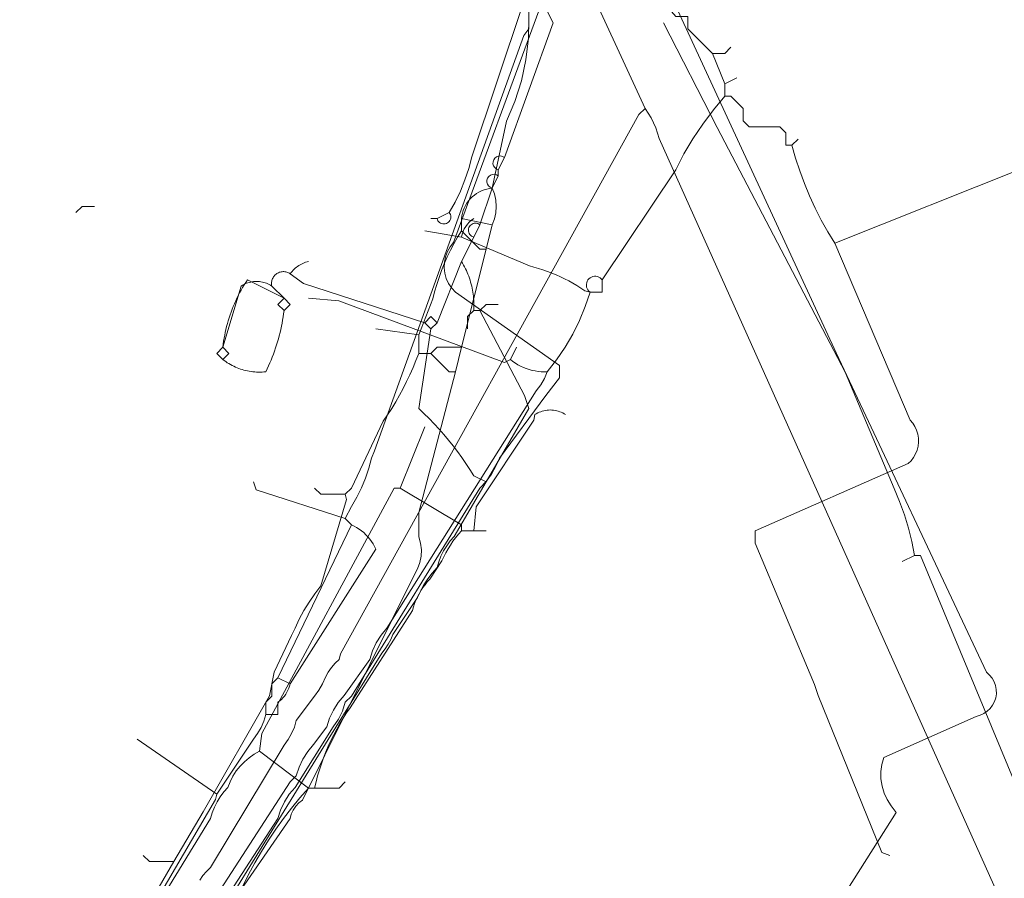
# Model space of a CAD drawing. Header units: inches. Extents: x 158416 to 160804, y 432611 to 437652.
# Tile 126 of 193: x 158517 to 158571, y 436278 to 436325. Entities that reach past the tile are written whole.
import ezdxf

# ---------------------------------------------------------------- set-up
doc = ezdxf.new("R2010")
doc.units = ezdxf.units.IN
doc.header["$MEASUREMENT"] = 0
doc.linetypes.add('COPIER_315', pattern=[0])
doc.linetypes.add('DASHDOT', pattern=[0])
for name, color, linetype in [('4.1-RIOOL-BESTAAND', 251, 'Continuous'), ('4.2-K&L-LAAGSPANNING', 10, 'Continuous'), ('4.2-K&L-LAGEDRUK GAS', 42, 'Continuous'), ('4.2-K&L-MIDDENSPANNING', 10, 'Continuous'), ('4.2-K&L-SIGNAAL KPN', 94, 'Continuous'), ('4.2-K&L-SIGNAAL UPC', 222, 'Continuous'), ('4.2-K&L-WATERLEIDING', 150, 'Continuous')]:
    doc.layers.add(name, color=color, linetype=linetype)

msp = doc.modelspace()

# ---------------------------------------------------------------- linework, layer by layer
at = {"layer": '4.1-RIOOL-BESTAAND', "color": 2, "linetype": 'COPIER_315', "lineweight": 0, "ltscale": 5}
for points in [[(158572.6, 436218.033, 0), (158583.933, 436237.033, 0), (158584.126, 436237.393, 0), (158584.372, 436237.718, 0), (158584.667, 436238, 0), (158584.879, 436238.618, 0), (158585.193, 436239.19, 0), (158585.6, 436239.7, 0), (158585.884, 436240.103, 0), (158586.097, 436240.548, 0), (158586.235, 436241.021, 0), (158586.293, 436241.511, 0), (158586.271, 436242.003, 0), (158586.168, 436242.485, 0), (158585.987, 436242.944, 0), (158585.733, 436243.367, 0), (158552.1, 436318.367, 0), (158551.922, 436318.945, 0), (158551.665, 436319.493, 0), (158551.333, 436320, 0), (158529.333, 436367.667, 0)], [(158527.072, 436277.973, 0), (158527.242, 436278.227, 0), (158527.442, 436278.459, 0), (158527.667, 436278.667, 0), (158531.667, 436285.333, 0), (158531.892, 436285.634, 0), (158532.08, 436285.96, 0), (158532.228, 436286.306, 0), (158532.333, 436286.667, 0), (158533.333, 436288, 0), (158533.564, 436288.326, 0), (158533.765, 436288.671, 0), (158533.933, 436289.033, 0), (158534.072, 436289.306, 0), (158534.242, 436289.56, 0), (158534.442, 436289.793, 0), (158534.667, 436290, 0), (158534.733, 436290.3, 0), (158551, 436319.667, 0), (158551.333, 436320, 0)]]:
    msp.add_polyline3d(points, dxfattribs=at)
at = {"layer": '4.2-K&L-LAAGSPANNING', "linetype": 'DASHDOT', "lineweight": 0, "ltscale": 2}
msp.add_line((158565.333, 436295.333), (158566, 436295.667), dxfattribs=at)
for points in [[(158540, 436314, 0), (158540.021, 436313.939, 0), (158540.052, 436313.882, 0), (158540.093, 436313.831, 0), (158540.141, 436313.787, 0), (158540.196, 436313.753, 0), (158540.256, 436313.728, 0), (158540.32, 436313.714, 0), (158540.385, 436313.711, 0), (158540.449, 436313.719, 0), (158540.512, 436313.738, 0), (158540.57, 436313.767, 0), (158540.622, 436313.805, 0), (158540.667, 436313.852, 0), (158540.704, 436313.906, 0), (158540.731, 436313.965, 0), (158540.747, 436314.028, 0), (158540.752, 436314.093, 0), (158540.747, 436314.158, 0), (158540.73, 436314.22, 0), (158540.703, 436314.28, 0), (158540.667, 436314.333, 0), (158540.987, 436314.907, 0), (158541.271, 436315.5, 0), (158541.519, 436316.109, 0), (158541.729, 436316.732, 0), (158541.9, 436317.367, 0), (158544.667, 436325.667, 0)], [(158585.667, 436251.333, 0), (158585.667, 436252.333, 0), (158585.333, 436252.667, 0), (158585.333, 436253.333, 0), (158585, 436253.667, 0), (158584.667, 436254.333, 0), (158574.733, 436276.367, 0), (158574.52, 436276.808, 0), (158574.27, 436277.229, 0), (158573.985, 436277.627, 0), (158573.667, 436278, 0), (158566.333, 436295.667, 0), (158566, 436295.667, 0), (158565.857, 436296.414, 0), (158565.675, 436297.154, 0), (158565.454, 436297.882, 0), (158565.196, 436298.599, 0), (158564.9, 436299.3, 0), (158562.233, 436305.633, 0), (158555.267, 436318.967, 0), (158552.333, 436324.667, 0)], [(158520.333, 436314.333, 0), (158520.667, 436314.667, 0), (158521.333, 436314.667, 0)], [(158539.667, 436314, 0), (158540, 436314, 0), (158540.667, 436314.333, 0)], [(158528.333, 436306.333, 0), (158528, 436306.667, 0), (158528.333, 436307, 0), (158528.353, 436307.163, 0), (158528.377, 436307.325, 0), (158528.403, 436307.487, 0), (158528.432, 436307.649, 0), (158528.465, 436307.81, 0), (158528.501, 436307.97, 0), (158528.54, 436308.129, 0), (158528.582, 436308.288, 0), (158528.628, 436308.445, 0), (158528.676, 436308.602, 0), (158528.728, 436308.758, 0), (158528.782, 436308.913, 0), (158528.84, 436309.066, 0), (158528.9, 436309.219, 0), (158528.964, 436309.37, 0), (158529.031, 436309.52, 0), (158529.1, 436309.669, 0), (158529.173, 436309.816, 0), (158529.248, 436309.962, 0), (158529.326, 436310.106, 0), (158529.407, 436310.249, 0), (158529.491, 436310.39, 0), (158529.577, 436310.529, 0), (158529.667, 436310.667, 0), (158531.667, 436309.667, 0), (158531.333, 436309.333, 0), (158531.667, 436309, 0)], [(158528.333, 436307, 0), (158528.667, 436306.667, 0), (158528.333, 436306.333, 0), (158528.412, 436306.273, 0), (158528.493, 436306.215, 0), (158528.576, 436306.159, 0), (158528.66, 436306.106, 0), (158528.746, 436306.056, 0), (158528.834, 436306.009, 0), (158528.923, 436305.964, 0), (158529.013, 436305.922, 0), (158529.105, 436305.883, 0), (158529.198, 436305.847, 0), (158529.291, 436305.814, 0), (158529.386, 436305.783, 0), (158529.482, 436305.756, 0), (158529.579, 436305.731, 0), (158529.676, 436305.71, 0), (158529.774, 436305.692, 0), (158529.872, 436305.677, 0), (158529.971, 436305.665, 0), (158530.07, 436305.656, 0), (158530.17, 436305.65, 0), (158530.269, 436305.647, 0), (158530.369, 436305.647, 0), (158530.468, 436305.651, 0), (158530.568, 436305.657, 0), (158530.667, 436305.667, 0), (158530.743, 436305.824, 0), (158530.817, 436305.982, 0), (158530.888, 436306.142, 0), (158530.956, 436306.303, 0), (158531.022, 436306.465, 0), (158531.085, 436306.628, 0), (158531.145, 436306.793, 0), (158531.202, 436306.958, 0), (158531.257, 436307.124, 0), (158531.308, 436307.291, 0), (158531.357, 436307.459, 0), (158531.403, 436307.628, 0), (158531.446, 436307.797, 0), (158531.486, 436307.967, 0), (158531.524, 436308.138, 0), (158531.558, 436308.309, 0), (158531.59, 436308.481, 0), (158531.618, 436308.654, 0), (158531.644, 436308.827, 0), (158531.667, 436309, 0), (158532, 436309.333, 0), (158531.667, 436309.667, 0)], [(158542, 436297, 0), (158542.128, 436298.308, 0), (158545.267, 436303.033, 0), (158545.333, 436303.333, 0), (158545.408, 436303.38, 0), (158545.486, 436303.421, 0), (158545.566, 436303.458, 0), (158545.648, 436303.491, 0), (158545.732, 436303.519, 0), (158545.817, 436303.541, 0), (158545.903, 436303.559, 0), (158545.991, 436303.572, 0), (158546.079, 436303.58, 0), (158546.167, 436303.582, 0), (158546.255, 436303.58, 0), (158546.343, 436303.572, 0), (158546.43, 436303.559, 0), (158546.516, 436303.541, 0), (158546.602, 436303.519, 0), (158546.685, 436303.491, 0), (158546.767, 436303.458, 0), (158546.847, 436303.421, 0), (158546.925, 436303.38, 0), (158547, 436303.333, 0)], [(158517.267, 436264.367, 0), (158527.667, 436281.333, 0), (158527.759, 436281.647, 0), (158527.879, 436281.951, 0), (158528.023, 436282.244, 0), (158528.193, 436282.523, 0), (158528.386, 436282.787, 0), (158528.6, 436283.033, 0), (158528.725, 436283.345, 0), (158528.879, 436283.644, 0), (158529.062, 436283.926, 0), (158529.272, 436284.189, 0), (158529.506, 436284.43, 0), (158529.763, 436284.646, 0), (158530.039, 436284.837, 0), (158530.333, 436285, 0), (158530.451, 436285.971, 0), (158537.667, 436299.333, 0), (158538, 436299.333, 0), (158539.333, 436302.667, 0)], [(158542.667, 436297, 0), (158542, 436297, 0), (158541.333, 436297, 0), (158541.333, 436297.333, 0), (158538, 436299.333, 0)], [(158533.333, 436283, 0), (158533.41, 436283.335, 0), (158533.497, 436283.667, 0), (158533.594, 436283.997, 0), (158533.7, 436284.324, 0), (158533.816, 436284.647, 0), (158533.941, 436284.967, 0), (158534.075, 436285.283, 0), (158534.219, 436285.595, 0), (158534.372, 436285.903, 0), (158534.533, 436286.206, 0), (158534.704, 436286.504, 0), (158534.883, 436286.797, 0), (158535.071, 436287.085, 0), (158535.267, 436287.367, 0), (158538.667, 436292.667, 0), (158538.719, 436292.856, 0), (158538.781, 436293.042, 0), (158538.853, 436293.224, 0), (158538.934, 436293.403, 0), (158539.023, 436293.577, 0), (158539.122, 436293.746, 0), (158539.23, 436293.911, 0), (158539.345, 436294.069, 0), (158539.469, 436294.221, 0), (158539.6, 436294.367, 0), (158540.267, 436295.367, 0), (158540.367, 436295.59, 0), (158540.478, 436295.809, 0), (158540.598, 436296.023, 0), (158540.727, 436296.231, 0), (158540.866, 436296.433, 0), (158541.013, 436296.629, 0), (158541.169, 436296.818, 0), (158541.333, 436297, 0)], [(158530.333, 436285, 0), (158533, 436283, 0), (158533.333, 436283, 0), (158534.667, 436283, 0), (158535, 436283.333, 0)], [(158529.414, 436277.656, 0), (158529.736, 436278.298, 0), (158530.078, 436278.928, 0), (158530.439, 436279.548, 0), (158530.82, 436280.156, 0), (158531.22, 436280.752, 0), (158531.638, 436281.335, 0), (158532.075, 436281.904, 0), (158532.529, 436282.459, 0), (158533, 436283, 0)]]:
    msp.add_polyline3d(points, dxfattribs=at)
at = {"layer": '4.2-K&L-LAGEDRUK GAS', "linetype": 'Continuous', "lineweight": 0, "ltscale": 15}
for p, q in [((158555.667, 436321.333), (158556.333, 436321.667)), ((158544, 436306.333), (158544.333, 436307))]:
    msp.add_line(p, q, dxfattribs=at)
for points in [[(158543, 436349.667, 0), (158543.333, 436349, 0), (158543.333, 436348.333, 0), (158543, 436348, 0), (158543, 436345.667, 0), (158551.433, 436327.033, 0), (158551.6, 436326.633, 0), (158553, 436325, 0), (158553.667, 436325, 0), (158553.667, 436324.333, 0), (158555, 436323, 0), (158555.667, 436321.333, 0), (158555.667, 436320.667, 0), (158556, 436320.667, 0), (158556.667, 436320, 0), (158556.667, 436319.333, 0), (158557, 436319, 0), (158558.667, 436319, 0), (158559, 436318.667, 0), (158559, 436318, 0), (158559.333, 436318, 0), (158559.667, 436318.333, 0)], [(158561.667, 436312.667, 0), (158571.967, 436316.767, 0), (158581.7, 436320.567, 0), (158582.7, 436320.9, 0), (158592.333, 436324.667, 0), (158592.667, 436325, 0), (158592.939, 436325.074, 0), (158593.204, 436325.172, 0), (158593.459, 436325.295, 0), (158593.701, 436325.44, 0), (158593.929, 436325.607, 0), (158594.14, 436325.794, 0), (158594.333, 436326, 0)], [(158555, 436323, 0), (158555.667, 436323, 0), (158556, 436323.333, 0)], [(158523.767, 436270.633, 0), (158532, 436283.333, 0), (158532.333, 436283.667, 0), (158532.482, 436284.133, 0), (158532.69, 436284.577, 0), (158532.953, 436284.99, 0), (158533.267, 436285.367, 0), (158534, 436286.333, 0), (158534.149, 436286.8, 0), (158534.357, 436287.244, 0), (158534.62, 436287.657, 0), (158534.933, 436288.033, 0), (158536.333, 436290, 0), (158536.482, 436290.467, 0), (158536.69, 436290.91, 0), (158536.953, 436291.324, 0), (158537.267, 436291.7, 0), (158545.4, 436304.633, 0), (158545.651, 436304.947, 0), (158545.852, 436305.294, 0), (158546, 436305.667, 0), (158546.515, 436306.313, 0), (158546.982, 436306.995, 0), (158547.399, 436307.708, 0), (158547.765, 436308.449, 0), (158548.077, 436309.215, 0), (158548.333, 436310, 0), (158548.27, 436310.054, 0), (158548.218, 436310.118, 0), (158548.177, 436310.19, 0), (158548.149, 436310.268, 0), (158548.135, 436310.35, 0), (158548.135, 436310.432, 0), (158548.15, 436310.514, 0), (158548.179, 436310.592, 0), (158548.22, 436310.663, 0), (158548.273, 436310.727, 0), (158548.337, 436310.78, 0), (158548.409, 436310.822, 0), (158548.486, 436310.85, 0), (158548.568, 436310.865, 0), (158548.651, 436310.865, 0), (158548.732, 436310.851, 0), (158548.81, 436310.823, 0), (158548.882, 436310.782, 0), (158548.946, 436310.73, 0), (158549, 436310.667, 0), (158553, 436316.667, 0), (158553.448, 436317.521, 0), (158553.94, 436318.35, 0), (158554.475, 436319.152, 0), (158555.051, 436319.925, 0), (158555.667, 436320.667, 0)], [(158564.667, 436279.333, 0), (158564.231, 436279.487, 0), (158560.767, 436288.033, 0), (158560.567, 436288.633, 0), (158557.333, 436296.333, 0), (158557.333, 436297, 0), (158565.667, 436300.667, 0), (158565.825, 436300.822, 0), (158565.96, 436300.997, 0), (158566.07, 436301.189, 0), (158566.153, 436301.394, 0), (158566.208, 436301.608, 0), (158566.232, 436301.828, 0), (158566.226, 436302.049, 0), (158566.19, 436302.268, 0), (158566.125, 436302.479, 0), (158566.031, 436302.68, 0), (158565.911, 436302.866, 0), (158565.767, 436303.033, 0), (158561.667, 436312.667, 0), (158561.284, 436313.289, 0), (158560.926, 436313.926, 0), (158560.594, 436314.577, 0), (158560.288, 436315.241, 0), (158560.009, 436315.916, 0), (158559.756, 436316.601, 0), (158559.531, 436317.297, 0), (158559.333, 436318, 0)], [(158539.333, 436313.333, 0), (158541.333, 436313, 0), (158545.033, 436311.433, 0), (158545.28, 436311.367, 0), (158545.526, 436311.295, 0), (158545.769, 436311.215, 0), (158546.01, 436311.13, 0), (158546.249, 436311.038, 0), (158546.485, 436310.939, 0), (158546.718, 436310.834, 0), (158546.949, 436310.723, 0), (158547.176, 436310.606, 0), (158547.4, 436310.482, 0), (158547.621, 436310.353, 0), (158547.838, 436310.218, 0), (158548.051, 436310.077, 0), (158548.333, 436310, 0), (158549, 436310, 0), (158549, 436310.667, 0)], [(158546, 436305.667, 0), (158545.834, 436305.662, 0), (158545.668, 436305.668, 0), (158545.503, 436305.683, 0), (158545.339, 436305.707, 0), (158545.176, 436305.741, 0), (158545.016, 436305.785, 0), (158544.858, 436305.837, 0), (158544.704, 436305.899, 0), (158544.554, 436305.969, 0), (158544.408, 436306.048, 0), (158544.266, 436306.135, 0), (158544.13, 436306.23, 0), (158544, 436306.333, 0), (158543.667, 436306.167, 0), (158534.644, 436309.532, 0), (158533, 436309.667, 0)]]:
    msp.add_polyline3d(points, dxfattribs=at)
msp.add_arc((158542.792, 436312.75), 1.48, 122.3402, 170.2684, dxfattribs=at)
at = {"layer": '4.2-K&L-MIDDENSPANNING', "linetype": 'Continuous', "lineweight": 0, "ltscale": 1.75}
for points in [[(158542, 436313, 0), (158542.333, 436313.667, 0), (158543, 436315.667, 0), (158543.333, 436316.333, 0), (158543.333, 436316.667, 0), (158543.667, 436317.333, 0), (158546.333, 436324.667, 0), (158535.733, 436345.7, 0)], [(158542.667, 436299.667, 0), (158542, 436300, 0), (158541.792, 436300.337, 0), (158541.576, 436300.669, 0), (158541.351, 436300.996, 0), (158541.119, 436301.317, 0), (158540.88, 436301.632, 0), (158540.632, 436301.942, 0), (158540.378, 436302.245, 0), (158540.116, 436302.543, 0), (158539.847, 436302.834, 0), (158539.572, 436303.118, 0), (158539.289, 436303.396, 0), (158539, 436303.667, 0), (158539.667, 436308, 0), (158540, 436308.333, 0), (158541.333, 436311.667, 0), (158542, 436313, 0), (158541.939, 436313.021, 0), (158541.882, 436313.052, 0), (158541.831, 436313.093, 0), (158541.787, 436313.141, 0), (158541.753, 436313.196, 0), (158541.728, 436313.256, 0), (158541.714, 436313.32, 0), (158541.711, 436313.385, 0), (158541.719, 436313.449, 0), (158541.738, 436313.512, 0), (158541.767, 436313.57, 0), (158541.805, 436313.622, 0), (158541.852, 436313.667, 0), (158541.906, 436313.704, 0), (158541.965, 436313.731, 0), (158542.028, 436313.747, 0), (158542.093, 436313.752, 0), (158542.158, 436313.747, 0), (158542.22, 436313.73, 0), (158542.28, 436313.703, 0), (158542.333, 436313.667, 0)], [(158528.333, 436306.333, 0), (158528, 436306.667, 0), (158528.333, 436307, 0), (158529.333, 436310.333, 0), (158529.401, 436310.376, 0), (158529.472, 436310.414, 0), (158529.544, 436310.449, 0), (158529.618, 436310.48, 0), (158529.694, 436310.507, 0), (158529.77, 436310.53, 0), (158529.848, 436310.548, 0), (158529.927, 436310.563, 0), (158530.007, 436310.574, 0), (158530.087, 436310.58, 0), (158530.167, 436310.582, 0), (158530.247, 436310.58, 0), (158530.327, 436310.574, 0), (158530.406, 436310.563, 0), (158530.485, 436310.548, 0), (158530.563, 436310.53, 0), (158530.64, 436310.507, 0), (158530.715, 436310.48, 0), (158530.789, 436310.449, 0), (158530.862, 436310.414, 0), (158530.932, 436310.376, 0), (158531, 436310.333, 0), (158530.991, 436310.384, 0), (158530.986, 436310.435, 0), (158530.985, 436310.487, 0), (158530.988, 436310.538, 0), (158530.996, 436310.589, 0), (158531.007, 436310.64, 0), (158531.022, 436310.689, 0), (158531.042, 436310.737, 0), (158531.065, 436310.783, 0), (158531.091, 436310.827, 0), (158531.121, 436310.869, 0), (158531.155, 436310.908, 0), (158531.191, 436310.945, 0), (158531.23, 436310.979, 0), (158531.272, 436311.009, 0), (158531.316, 436311.036, 0), (158531.362, 436311.059, 0), (158531.41, 436311.078, 0), (158531.459, 436311.094, 0), (158531.509, 436311.106, 0), (158531.56, 436311.113, 0), (158531.612, 436311.117, 0), (158531.663, 436311.116, 0), (158531.715, 436311.112, 0), (158531.765, 436311.103, 0), (158531.815, 436311.09, 0), (158531.864, 436311.073, 0), (158531.911, 436311.052, 0), (158531.957, 436311.028, 0), (158532, 436311, 0), (158532.049, 436311.066, 0), (158532.101, 436311.129, 0), (158532.157, 436311.189, 0), (158532.215, 436311.247, 0), (158532.276, 436311.302, 0), (158532.339, 436311.354, 0), (158532.405, 436311.402, 0), (158532.473, 436311.448, 0), (158532.543, 436311.49, 0), (158532.616, 436311.528, 0), (158532.69, 436311.563, 0), (158532.765, 436311.595, 0), (158532.842, 436311.623, 0), (158532.921, 436311.647, 0), (158533, 436311.667, 0)], [(158541.667, 436308, 0), (158541.667, 436308.667, 0), (158542, 436309, 0), (158542.006, 436309.112, 0), (158542.009, 436309.223, 0), (158542.009, 436309.335, 0), (158542.007, 436309.447, 0), (158542.001, 436309.558, 0), (158541.993, 436309.67, 0), (158541.983, 436309.781, 0), (158541.969, 436309.892, 0), (158541.953, 436310.002, 0), (158541.934, 436310.112, 0), (158541.912, 436310.222, 0), (158541.888, 436310.331, 0), (158541.86, 436310.439, 0), (158541.831, 436310.547, 0), (158541.798, 436310.654, 0), (158541.763, 436310.76, 0), (158541.726, 436310.865, 0), (158541.685, 436310.969, 0), (158541.642, 436311.073, 0), (158541.597, 436311.175, 0), (158541.549, 436311.276, 0), (158541.499, 436311.375, 0), (158541.446, 436311.474, 0), (158541.391, 436311.571, 0), (158541.333, 436311.667, 0)], [(158539.667, 436308, 0), (158539.333, 436308.333, 0), (158532.733, 436310.467, 0), (158532, 436311, 0)], [(158531.667, 436309, 0), (158531.333, 436309.333, 0), (158531.667, 436309.667, 0), (158531, 436310.333, 0)], [(158528.333, 436307, 0), (158528.667, 436306.667, 0), (158528.333, 436306.333, 0), (158528.412, 436306.273, 0), (158528.493, 436306.215, 0), (158528.576, 436306.159, 0), (158528.66, 436306.106, 0), (158528.746, 436306.056, 0), (158528.834, 436306.009, 0), (158528.923, 436305.964, 0), (158529.013, 436305.922, 0), (158529.105, 436305.883, 0), (158529.198, 436305.847, 0), (158529.291, 436305.814, 0), (158529.386, 436305.783, 0), (158529.482, 436305.756, 0), (158529.579, 436305.731, 0), (158529.676, 436305.71, 0), (158529.774, 436305.692, 0), (158529.872, 436305.677, 0), (158529.971, 436305.665, 0), (158530.07, 436305.656, 0), (158530.17, 436305.65, 0), (158530.269, 436305.647, 0), (158530.369, 436305.647, 0), (158530.468, 436305.651, 0), (158530.568, 436305.657, 0), (158530.667, 436305.667, 0), (158530.743, 436305.824, 0), (158530.817, 436305.982, 0), (158530.888, 436306.142, 0), (158530.956, 436306.303, 0), (158531.022, 436306.465, 0), (158531.085, 436306.628, 0), (158531.145, 436306.793, 0), (158531.202, 436306.958, 0), (158531.257, 436307.124, 0), (158531.308, 436307.291, 0), (158531.357, 436307.459, 0), (158531.403, 436307.628, 0), (158531.446, 436307.797, 0), (158531.486, 436307.967, 0), (158531.524, 436308.138, 0), (158531.558, 436308.309, 0), (158531.59, 436308.481, 0), (158531.618, 436308.654, 0), (158531.644, 436308.827, 0), (158531.667, 436309, 0), (158532, 436309.333, 0), (158531.667, 436309.667, 0)], [(158542, 436309, 0), (158542.333, 436309, 0), (158542.667, 436309.333, 0), (158543.333, 436309.333, 0)], [(158527.933, 436275.7, 0), (158534.067, 436285.633, 0), (158537, 436290.333, 0), (158537.176, 436290.576, 0), (158537.335, 436290.83, 0), (158537.477, 436291.094, 0), (158537.6, 436291.367, 0), (158538.933, 436293.367, 0), (158539.099, 436293.722, 0), (158539.289, 436294.065, 0), (158539.504, 436294.393, 0), (158539.741, 436294.706, 0), (158540, 436295, 0), (158540.093, 436295.313, 0), (158540.212, 436295.618, 0), (158540.357, 436295.91, 0), (158540.526, 436296.19, 0), (158540.719, 436296.454, 0), (158540.933, 436296.7, 0), (158542.667, 436299.667, 0), (158545, 436303.667, 0), (158544.767, 436304.367, 0), (158542.333, 436309, 0)], [(158539.333, 436308.333, 0), (158539.667, 436308.667, 0), (158540, 436308.333, 0)]]:
    msp.add_polyline3d(points, dxfattribs=at)
for centre, start, end in [((158543.426, 436317.037), 50.8957, 255.9659), ((158543.092, 436316.037), 50.88, 256.0067)]:
    msp.add_arc(centre, 0.382, start, end, dxfattribs=at)
at = {"layer": '4.2-K&L-SIGNAAL KPN', "linetype": 'Continuous', "lineweight": 0, "ltscale": 1.75}
for p, q in [((158532, 436288.667), (158531.333, 436289)), ((158528, 436282.667), (158523.667, 436285.667))]:
    msp.add_line(p, q, dxfattribs=at)
for points in [[(158535, 436297.667, 0), (158535.333, 436298.333, 0), (158535.624, 436298.828, 0), (158535.88, 436299.341, 0), (158536.101, 436299.87, 0), (158536.286, 436300.413, 0), (158536.433, 436300.967, 0), (158536.6, 436301.367, 0), (158544.733, 436323.967, 0), (158545, 436324.333, 0), (158545, 436325.333, 0), (158538.6, 436339.967, 0), (158530.1, 436359.367, 0), (158530, 436360, 0), (158529.72, 436360.279, 0), (158529.477, 436360.589, 0), (158529.274, 436360.928, 0), (158529.114, 436361.289, 0), (158529, 436361.667, 0), (158528, 436362.667, 0), (158528, 436363, 0)], [(158561, 436275.333, 0), (158565, 436281.667, 0), (158564.733, 436282.033, 0), (158564.519, 436282.366, 0), (158564.353, 436282.726, 0), (158564.239, 436283.105, 0), (158564.18, 436283.497, 0), (158564.176, 436283.893, 0), (158564.227, 436284.285, 0), (158564.333, 436284.667, 0), (158569.367, 436286.9, 0), (158569.581, 436286.959, 0), (158569.783, 436287.052, 0), (158569.966, 436287.176, 0), (158570.127, 436287.33, 0), (158570.26, 436287.507, 0), (158570.363, 436287.704, 0), (158570.431, 436287.916, 0), (158570.465, 436288.135, 0), (158570.461, 436288.357, 0), (158570.421, 436288.576, 0), (158570.346, 436288.785, 0), (158570.238, 436288.979, 0), (158570.099, 436289.152, 0), (158569.933, 436289.3, 0), (158561.733, 436306.7, 0), (158545.267, 436342.3, 0)], [(158530.667, 436287, 0), (158531.333, 436287, 0), (158531.333, 436287.667, 0), (158531.431, 436287.742, 0), (158531.522, 436287.823, 0), (158531.608, 436287.911, 0), (158531.687, 436288.006, 0), (158531.759, 436288.105, 0), (158531.823, 436288.21, 0), (158531.88, 436288.319, 0), (158531.928, 436288.432, 0), (158531.968, 436288.548, 0), (158532, 436288.667, 0), (158536.667, 436296, 0), (158536.598, 436296.145, 0), (158536.52, 436296.286, 0), (158536.433, 436296.422, 0), (158536.339, 436296.552, 0), (158536.236, 436296.676, 0), (158536.126, 436296.793, 0), (158536.009, 436296.903, 0), (158535.885, 436297.005, 0), (158535.755, 436297.1, 0), (158535.619, 436297.187, 0), (158535.479, 436297.264, 0), (158535.333, 436297.333, 0), (158535, 436297.667, 0), (158530.154, 436299.231, 0), (158530, 436299.667, 0)], [(158522.267, 436272.7, 0), (158527.933, 436282.367, 0), (158528, 436282.667, 0), (158530, 436285.667, 0), (158530.226, 436285.968, 0), (158530.414, 436286.293, 0), (158530.562, 436286.639, 0), (158530.667, 436287, 0), (158530.667, 436287.667, 0), (158531, 436288, 0), (158531, 436288.667, 0), (158531.333, 436289, 0), (158535.333, 436297.333, 0)]]:
    msp.add_polyline3d(points, dxfattribs=at)
at = {"layer": '4.2-K&L-SIGNAAL UPC', "linetype": 'Continuous', "lineweight": 0, "ltscale": 1.75}
for p, q in [((158543, 436313.667), (158541.333, 436314)), ((158539, 436307.667), (158536.667, 436308))]:
    msp.add_line(p, q, dxfattribs=at)
for points in [[(158526.267, 436273.033, 0), (158532, 436281.333, 0), (158532.062, 436281.573, 0), (158532.163, 436281.798, 0), (158532.3, 436282.004, 0), (158532.47, 436282.184, 0), (158532.667, 436282.333, 0), (158538.767, 436294.633, 0), (158538.944, 436294.941, 0), (158539.07, 436295.273, 0), (158539.139, 436295.621, 0), (158539.15, 436295.975, 0), (158539.104, 436296.327, 0), (158539, 436296.667, 0), (158539, 436298, 0), (158541, 436305.667, 0), (158541.333, 436307, 0), (158542.667, 436312.333, 0), (158543, 436313.667, 0), (158543.125, 436313.988, 0), (158543.201, 436314.323, 0), (158543.226, 436314.667, 0), (158543.201, 436315.01, 0), (158543.125, 436315.346, 0), (158543, 436315.667, 0), (158543.784, 436319.304, 0), (158544.245, 436320.386, 0), (158544.6, 436321.507, 0), (158544.845, 436322.656, 0), (158544.979, 436323.825, 0), (158545, 436325, 0)], [(158535, 436299, 0), (158535.333, 436299.333, 0), (158537.067, 436302.967, 0), (158537.303, 436303.312, 0), (158537.53, 436303.664, 0), (158537.748, 436304.021, 0), (158537.956, 436304.385, 0), (158538.155, 436304.753, 0), (158538.344, 436305.127, 0), (158538.523, 436305.505, 0), (158538.692, 436305.888, 0), (158538.851, 436306.275, 0), (158539, 436306.667, 0), (158539, 436307.667, 0), (158539.767, 436309.633, 0), (158539.867, 436310.024, 0), (158539.981, 436310.412, 0), (158540.107, 436310.795, 0), (158540.246, 436311.174, 0), (158540.397, 436311.548, 0), (158540.56, 436311.917, 0), (158540.736, 436312.281, 0), (158540.923, 436312.638, 0), (158541.123, 436312.989, 0), (158541.333, 436313.333, 0), (158541.333, 436314, 0), (158541.353, 436314.149, 0), (158541.385, 436314.296, 0), (158541.428, 436314.44, 0), (158541.484, 436314.58, 0), (158541.55, 436314.715, 0), (158541.627, 436314.844, 0), (158541.715, 436314.967, 0), (158541.812, 436315.081, 0), (158541.919, 436315.188, 0), (158542.034, 436315.285, 0), (158542.156, 436315.373, 0), (158542.285, 436315.45, 0), (158542.42, 436315.517, 0), (158542.56, 436315.572, 0), (158542.704, 436315.615, 0), (158542.851, 436315.647, 0), (158543, 436315.667, 0)], [(158542.667, 436312.333, 0), (158542.333, 436312.333, 0), (158541.333, 436313.333, 0)], [(158539, 436306.667, 0), (158539.667, 436306.667, 0), (158540, 436307, 0), (158541.333, 436307, 0)], [(158541, 436305.667, 0), (158540.667, 436305.667, 0), (158539.667, 436306.667, 0)], [(158522.6, 436273.7, 0), (158525.667, 436279, 0), (158527.267, 436281.7, 0), (158530.872, 436288.026, 0), (158531.128, 436289.308, 0), (158532.067, 436291.3, 0), (158532.267, 436291.7, 0), (158532.496, 436292.189, 0), (158532.751, 436292.665, 0), (158533.032, 436293.126, 0), (158533.338, 436293.572, 0), (158533.667, 436294, 0), (158535.067, 436298.7, 0), (158535, 436299, 0), (158533.667, 436299, 0), (158533.333, 436299.333, 0)], [(158525.667, 436279, 0), (158524.333, 436279, 0), (158524, 436279.333, 0)]]:
    msp.add_polyline3d(points, dxfattribs=at)
at = {"layer": '4.2-K&L-WATERLEIDING', "linetype": 'Continuous', "lineweight": 0, "ltscale": 2}
msp.add_polyline3d([(158527.4, 436275.3, 0), (158531.333, 436281.333, 0), (158531.482, 436281.8, 0), (158531.69, 436282.244, 0), (158531.953, 436282.657, 0), (158532.267, 436283.033, 0), (158534.333, 436286.333, 0), (158534.626, 436286.74, 0), (158534.85, 436287.188, 0), (158535, 436287.667, 0), (158535.333, 436288, 0), (158542.333, 436299.333, 0), (158542.668, 436299.693, 0), (158542.96, 436300.089, 0), (158543.205, 436300.515, 0), (158543.4, 436300.967, 0), (158545.933, 436304.367, 0), (158546.667, 436305.333, 0), (158546.667, 436306, 0), (158541, 436310, 0), (158540.797, 436310.22, 0), (158540.63, 436310.47, 0), (158540.505, 436310.743, 0), (158540.424, 436311.031, 0), (158540.389, 436311.329, 0), (158540.402, 436311.629, 0), (158540.461, 436311.923, 0), (158540.566, 436312.204, 0), (158540.713, 436312.465, 0), (158540.9, 436312.7, 0), (158545.667, 436325.667, 0)], dxfattribs=at)

doc.saveas('drawing.dxf')
